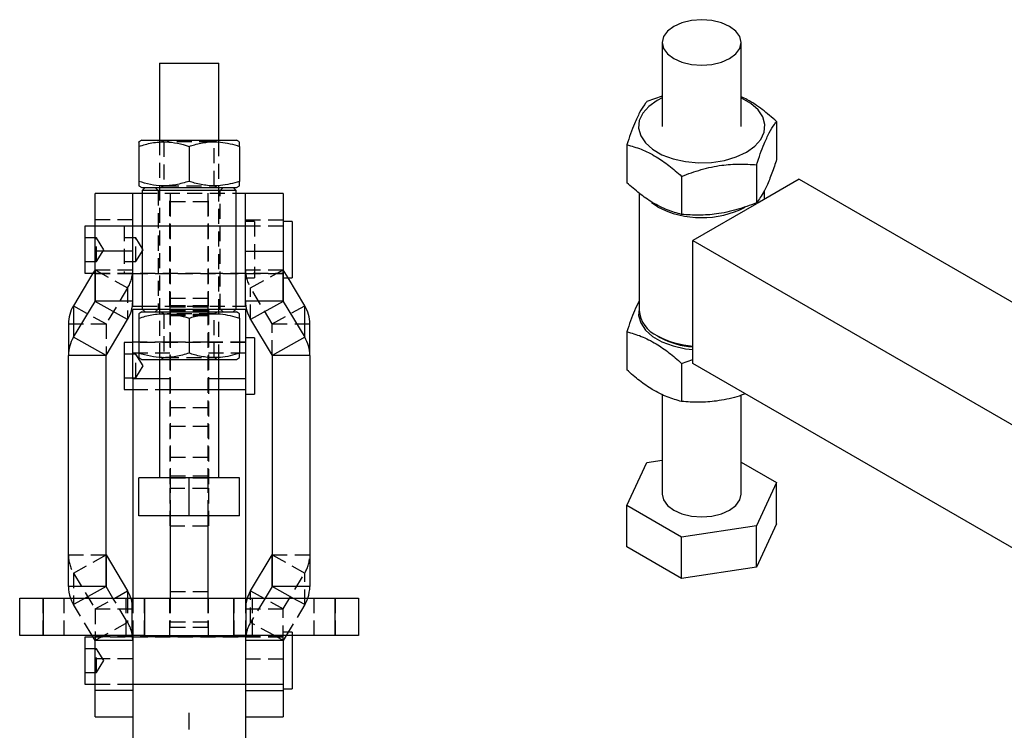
# Model space of a CAD drawing. Extents: x 67 to 774, y 19 to 566.
# Tile 43 of 44: x 432 to 598, y 443 to 563. Entities that reach past the tile are written whole.
import ezdxf

# ---------------------------------------------------------------- set-up
doc = ezdxf.new("R2010")
doc.units = 0
doc.header["$LTSCALE"] = 2
doc.linetypes.add('CENTERX2', pattern=[20.32, 12.7, -2.54, 2.54, -2.54])
doc.linetypes.add('HIDDEN', pattern=[1.905, 1.27, -0.635])
doc.layers.get('0').update_dxf_attribs({"linetype": 'CONTINUOUS'})
doc.layers.add('FORMATO', color=179, linetype='CONTINUOUS')

msp = doc.modelspace()

# ---------------------------------------------------------------- linework, layer by layer
at = {"color": 7, "linetype": 'CONTINUOUS'}
for p, q in [((540.147551, 559.457868), (540.147551, 545.304494)), ((553.480879, 545.304497), (553.480879, 559.457871)), ((455.289072, 555.976983), (455.289072, 542.976983)), ((455.289072, 555.976983), (457.789072, 555.976983)), ((457.789072, 555.976983), (465.289072, 555.976983)), ((465.289072, 542.976983), (465.289072, 555.976983)), ((540.147539, 550.41452), (537.560586, 549.505669)), ((559.45491, 546.118971), (559.45491, 539.690866)), ((452.289072, 542.976983), (451.777309, 542.681515)), ((451.789072, 541.929118), (451.789072, 536.024847)), ((452.289072, 542.976983), (453.360869, 542.976983)), ((453.360869, 542.976983), (468.289073, 542.976983)), ((460.289072, 541.929118), (460.289072, 536.024847)), ((468.800835, 542.681515), (468.289073, 542.976983)), ((468.789073, 541.929118), (468.789073, 536.024847)), ((534.17352, 542.208355), (534.17352, 535.780251)), ((556.067844, 538.821657), (556.067844, 532.393552)), ((543.427156, 536.866345), (543.427156, 530.438241)), ((451.777309, 535.272449), (452.289072, 534.976983)), ((468.289073, 534.976983), (468.800835, 535.272449)), ((563.278017, 536.397256), (556.147641, 532.280979)), ((563.278017, 536.397256), (755.116085, 425.651497)), ((450.764072, 533.996104), (444.414072, 533.996104)), ((444.414072, 524.216879), (444.414072, 533.996104)), ((450.764072, 534.001983), (452.351572, 534.001983)), ((450.764072, 514.951983), (450.764072, 534.001983)), ((452.289072, 534.976983), (453.360869, 534.976983)), ((452.851572, 534.976983), (452.351572, 534.476982)), ((452.351572, 534.476982), (452.351572, 514.476983)), ((468.226572, 534.476982), (452.351572, 534.476982)), ((453.360869, 534.976983), (468.289073, 534.976983)), ((468.226572, 534.476982), (467.726572, 534.976983)), ((468.226572, 514.476983), (468.226572, 534.476982)), ((468.226572, 534.001983), (469.814072, 534.001983)), ((469.814072, 514.951983), (469.814072, 534.001983)), ((476.164073, 533.996104), (469.814072, 533.996104)), ((476.164073, 533.996104), (476.164073, 524.216879)), ((536.230878, 534.039942), (536.230878, 514.275947)), ((557.397552, 533.00253), (557.397552, 534.485565)), ((539.330661, 531.73021), (538.314575, 532.410106)), ((556.03525, 532.216096), (545.317504, 526.028873)), ((477.664072, 529.239483), (476.164073, 529.239483)), ((477.664072, 529.239483), (477.664072, 519.714483)), ((444.414072, 528.445733), (442.664072, 528.445733)), ((442.664072, 528.445733), (442.664072, 520.508233)), ((545.317504, 526.028873), (737.155572, 415.283114)), ((545.317504, 505.288736), (545.317504, 526.028873)), ((450.764072, 524.216879), (444.414072, 524.216879)), ((444.414072, 515.77775), (444.414072, 524.216879)), ((469.814072, 524.216879), (476.164073, 524.216879)), ((476.164073, 524.216879), (476.164073, 515.77775)), ((444.060439, 520.508233), (440.76615, 515.029476)), ((442.664072, 520.508233), (444.414072, 520.508233)), ((476.164073, 519.714483), (477.664072, 519.714483)), ((479.811994, 515.029476), (476.994974, 519.714483)), ((440.76615, 509.708289), (444.412732, 515.772949)), ((449.911994, 512.724327), (444.412732, 515.772949)), ((450.764072, 515.77775), (444.414072, 515.77775)), ((476.164073, 515.77775), (469.814072, 515.77775)), ((476.165412, 515.772949), (470.66615, 512.724327)), ((476.165412, 515.772949), (479.811994, 509.708289)), ((440.76615, 515.029476), (440.76615, 509.708289)), ((450.764072, 514.951983), (452.351572, 514.951983)), ((452.430006, 514.398549), (450.764072, 514.398549)), ((450.764072, 502.690638), (450.764072, 514.398549)), ((452.289072, 513.976983), (451.777309, 513.681516)), ((452.289072, 513.976983), (453.360869, 513.976983)), ((452.351572, 514.476983), (452.851572, 513.976983)), ((452.351572, 514.476983), (468.226572, 514.476983)), ((453.360869, 513.976983), (468.289073, 513.976983)), ((467.726572, 513.976983), (468.226572, 514.476983)), ((469.814072, 514.398549), (468.148138, 514.398549)), ((468.226572, 514.951983), (469.814072, 514.951983)), ((468.800835, 513.681516), (468.289073, 513.976983)), ((469.814072, 514.398549), (469.814072, 502.690638)), ((479.811994, 509.708289), (479.811994, 515.029476)), ((439.914072, 511.976053), (439.914072, 506.654866)), ((446.265411, 506.659666), (449.911994, 512.724327)), ((451.789072, 512.929118), (451.789072, 507.024847)), ((460.289072, 512.929118), (460.289072, 507.024847)), ((468.789073, 512.929118), (468.789073, 507.024847)), ((470.66615, 512.724327), (474.312733, 506.659666)), ((480.664072, 506.654866), (480.664072, 511.976053)), ((534.17352, 510.635444), (534.17352, 504.207339)), ((446.265411, 506.659666), (440.76615, 509.708289)), ((450.764072, 508.842299), (449.314072, 508.842299)), ((449.314072, 508.842299), (449.314072, 500.904799)), ((471.314073, 509.636049), (469.814072, 509.636049)), ((471.314073, 509.636049), (471.314073, 500.111049)), ((479.811994, 509.708289), (474.312733, 506.659666)), ((539.329453, 509.956486), (539.800928, 509.684221)), ((446.264072, 506.654866), (439.914072, 506.654866)), ((439.914072, 467.651766), (439.914072, 506.654866)), ((446.264072, 467.651766), (446.264072, 506.654866)), ((451.777309, 506.27245), (452.289072, 505.976982)), ((452.289072, 505.976982), (453.360869, 505.976982)), ((453.360869, 505.976982), (468.289073, 505.976982)), ((455.289072, 505.976982), (455.289072, 485.976983)), ((465.289072, 485.976983), (465.289072, 505.976982)), ((468.289073, 505.976982), (468.800835, 506.27245)), ((480.664072, 506.654866), (474.314072, 506.654866)), ((474.314072, 506.654866), (474.314072, 467.651766)), ((480.664072, 506.654866), (480.664072, 467.651766)), ((543.427156, 505.293434), (545.317503, 505.944597)), ((543.427156, 505.293434), (543.427156, 498.865329)), ((684.503534, 424.938352), (545.317504, 505.288736)), ((450.764072, 502.690638), (450.764072, 465.701982)), ((469.814072, 502.690638), (469.814072, 465.701982)), ((449.314072, 500.904799), (450.764072, 500.904799)), ((469.814072, 500.111049), (471.314073, 500.111049)), ((540.147551, 500.064808), (540.147551, 483.247392)), ((553.480879, 483.247395), (553.480879, 499.929527)), ((537.560586, 488.5894), (540.147539, 488.989565)), ((553.480875, 488.651438), (559.45491, 485.202701)), ((534.17352, 481.292086), (537.560586, 488.5894)), ((451.789072, 479.576983), (451.789072, 485.976983)), ((460.289072, 485.976983), (451.789072, 485.976983)), ((460.289072, 479.576983), (460.289072, 485.976983)), ((468.789073, 485.976983), (460.289072, 485.976983)), ((468.789073, 479.576983), (468.789073, 485.976983)), ((559.45491, 485.202701), (556.067844, 477.905388)), ((559.45491, 478.234886), (559.45491, 485.202701)), ((543.427156, 475.950076), (534.17352, 481.292086)), ((534.17352, 474.324271), (534.17352, 481.292086)), ((460.289072, 479.576983), (451.789072, 479.576983)), ((457.114072, 479.576983), (457.114072, 465.701982)), ((468.789073, 479.576983), (460.289072, 479.576983)), ((463.464072, 479.576983), (463.464072, 465.701982)), ((556.067844, 477.905388), (543.427156, 475.950076)), ((559.45491, 478.234886), (556.067844, 470.937572)), ((556.067844, 470.937572), (556.067844, 477.905388)), ((543.427156, 468.98226), (543.427156, 475.950076)), ((543.427156, 468.98226), (534.17352, 474.324271)), ((446.265411, 472.968154), (446.265411, 467.646968)), ((446.265411, 472.968154), (449.911994, 466.903493)), ((470.66615, 466.903493), (474.312733, 472.968154)), ((474.312733, 467.646968), (474.312733, 472.968154)), ((556.067844, 470.937572), (543.427156, 468.98226)), ((446.264072, 467.651766), (439.914072, 467.651766)), ((447.434899, 465.701982), (446.265411, 467.646968)), ((474.312733, 467.646968), (473.143245, 465.701982)), ((480.664072, 467.651766), (474.314072, 467.651766)), ((431.689072, 459.351979), (431.689072, 465.701982)), ((431.689072, 465.701982), (435.636951, 465.701982)), ((435.636951, 465.701982), (435.636951, 459.351979)), ((435.636951, 465.701982), (450.694913, 465.701982)), ((450.694913, 459.351979), (450.694913, 465.701982)), ((450.694913, 465.701982), (452.747034, 465.701982)), ((452.747034, 465.701982), (452.747034, 459.351979)), ((452.747034, 465.701982), (467.831111, 465.701982)), ((457.114072, 465.701982), (463.464072, 465.701982)), ((467.831111, 459.351979), (467.831111, 465.701982)), ((467.831111, 465.701982), (469.883231, 465.701982)), ((469.883231, 465.701982), (469.883231, 459.351979)), ((469.883231, 465.701982), (484.941194, 465.701982)), ((484.941194, 459.351979), (484.941194, 465.701982)), ((484.941194, 465.701982), (488.889072, 465.701982)), ((488.889072, 465.701982), (488.889072, 459.351979)), ((435.636951, 459.351979), (431.689072, 459.351979)), ((450.694913, 459.351979), (435.636951, 459.351979)), ((444.060439, 459.119588), (442.664072, 459.119588)), ((442.664072, 459.119588), (442.664072, 451.18209)), ((444.412732, 458.533682), (443.920704, 459.351979)), ((452.747034, 459.351979), (450.694913, 459.351979)), ((450.764072, 459.351979), (450.764072, 433.634631)), ((452.747034, 459.351979), (467.831111, 459.351979)), ((469.883231, 459.351979), (467.831111, 459.351979)), ((469.814072, 459.351979), (469.814072, 433.636442)), ((484.941194, 459.351979), (469.883231, 459.351979)), ((476.657441, 459.351979), (476.165412, 458.533682)), ((477.664072, 459.351979), (477.664072, 450.388335)), ((488.889072, 459.351979), (484.941194, 459.351979)), ((450.764072, 458.528884), (444.414072, 458.528884)), ((444.414072, 450.089753), (444.414072, 458.528884)), ((476.164073, 458.528884), (469.814072, 458.528884)), ((476.164073, 458.528884), (476.164073, 450.089753)), ((442.664072, 451.18209), (444.414072, 451.18209)), ((450.764072, 450.089753), (444.414072, 450.089753)), ((444.414072, 445.631713), (444.414072, 450.089753)), ((469.814072, 450.089753), (476.164073, 450.089753)), ((476.164073, 450.388335), (477.664072, 450.388335)), ((476.164073, 450.089753), (476.164073, 445.631713)), ((444.414072, 445.631713), (450.764072, 445.631713)), ((469.814072, 445.631713), (476.164073, 445.631713))]:
    msp.add_line(p, q, dxfattribs=at)
at = {"color": 7, "linetype": 'HIDDEN'}
for p, q in [((455.289072, 542.976983), (455.289072, 505.976982)), ((455.615811, 542.976983), (456.039072, 542.680612)), ((456.039072, 542.680612), (456.262258, 542.680612)), ((456.039072, 542.680612), (456.039072, 535.273354)), ((456.319876, 542.680612), (456.608464, 542.680612)), ((464.539072, 542.680612), (456.608464, 542.680612)), ((464.539072, 542.680612), (464.962334, 542.976983)), ((464.539072, 535.273354), (464.539072, 542.680612)), ((465.289072, 505.976982), (465.289072, 542.976983)), ((456.039072, 535.273354), (455.615811, 534.976983)), ((456.039072, 535.273354), (464.539072, 535.273354)), ((464.962334, 534.976983), (464.539072, 535.273354)), ((452.351572, 534.001983), (468.226572, 534.001983)), ((454.539072, 534.976983), (455.039072, 534.476982)), ((455.039072, 534.476982), (455.039072, 514.476983)), ((457.039072, 514.951983), (457.039072, 534.001983)), ((457.114072, 534.001983), (457.114072, 532.636678)), ((463.464072, 534.001983), (463.464072, 532.636678)), ((463.539072, 514.951983), (463.539072, 534.001983)), ((465.539072, 534.476982), (466.039072, 534.976983)), ((465.539072, 514.476983), (465.539072, 534.476982)), ((457.114072, 532.636678), (463.464072, 532.636678)), ((457.114072, 532.636678), (457.114072, 514.996918)), ((463.464072, 532.636678), (463.464072, 514.996918)), ((450.764072, 529.538066), (444.414072, 529.538066)), ((469.814072, 529.538066), (476.164073, 529.538066)), ((471.314073, 529.239483), (469.814072, 529.239483)), ((471.314073, 529.239483), (471.314073, 519.714483)), ((450.764072, 528.476983), (444.414072, 528.476983)), ((476.164073, 528.445733), (444.414072, 528.445733)), ((449.314072, 528.445733), (449.314072, 520.508233)), ((469.814072, 528.476983), (450.764072, 528.476983)), ((476.164073, 528.476983), (469.814072, 528.476983)), ((444.664072, 526.476983), (442.664072, 526.476983)), ((444.664072, 522.476983), (444.664072, 526.476983)), ((445.865793, 524.476983), (444.664072, 526.476983)), ((451.314072, 526.476983), (449.314072, 526.476983)), ((451.314072, 522.476983), (451.314072, 526.476983)), ((452.515793, 524.476983), (451.314072, 526.476983)), ((444.664072, 522.476983), (445.865793, 524.476983)), ((451.314072, 522.476983), (452.515793, 524.476983)), ((442.664072, 522.476983), (444.664072, 522.476983)), ((449.314072, 522.476983), (451.314072, 522.476983)), ((444.412732, 521.094136), (444.060439, 520.508233)), ((444.412732, 521.094136), (449.911994, 518.045513)), ((444.412732, 521.094136), (444.412732, 520.508233)), ((444.414072, 521.098936), (450.764072, 521.098936)), ((444.414072, 520.508233), (476.164073, 520.508233)), ((444.414072, 520.476982), (450.764072, 520.476982)), ((450.764072, 520.476982), (469.814072, 520.476982)), ((469.814072, 521.098936), (476.164073, 521.098936)), ((469.814072, 520.476982), (476.164073, 520.476982)), ((470.66615, 518.045513), (476.165412, 521.094136)), ((476.994974, 519.714483), (476.165412, 521.094136)), ((476.165412, 519.714483), (476.165412, 521.094136)), ((469.814072, 519.714483), (471.314073, 519.714483)), ((449.911994, 518.045513), (446.265411, 511.980854)), ((449.911994, 518.045513), (449.911994, 512.724327)), ((470.66615, 512.724327), (470.66615, 518.045513)), ((474.312733, 511.980854), (470.66615, 518.045513)), ((457.114072, 516.317287), (463.464072, 516.317287)), ((440.76615, 515.029476), (446.265411, 511.980854)), ((452.351572, 514.951983), (468.226572, 514.951983)), ((457.039072, 514.398549), (452.430006, 514.398549)), ((455.039072, 514.476983), (454.539072, 513.976983)), ((455.615811, 513.976983), (456.039072, 513.680612)), ((456.039072, 513.680612), (456.262258, 513.680612)), ((456.039072, 513.680612), (456.039072, 506.273353)), ((456.319876, 513.680612), (456.608464, 513.680612)), ((464.539072, 513.680612), (456.608464, 513.680612)), ((457.039072, 514.398549), (457.039072, 502.690638)), ((457.114072, 514.280222), (457.114072, 514.996918)), ((463.464072, 514.996918), (457.114072, 514.996918)), ((457.114072, 514.849583), (463.464072, 514.849583)), ((463.464072, 514.280222), (457.114072, 514.280222)), ((457.114072, 514.280222), (457.114072, 486.001983)), ((457.114072, 514.101666), (463.464072, 514.101666)), ((463.464072, 514.996918), (463.464072, 514.280222)), ((463.464072, 514.280222), (463.464072, 486.001983)), ((463.539072, 514.398549), (463.539072, 502.690638)), ((468.148138, 514.398549), (463.539072, 514.398549)), ((464.539072, 513.680612), (464.962334, 513.976983)), ((464.539072, 506.273353), (464.539072, 513.680612)), ((466.039072, 513.976983), (465.539072, 514.476983)), ((474.312733, 511.980854), (479.811994, 515.029476)), ((439.914072, 511.976053), (446.264072, 511.976053)), ((446.264072, 511.976053), (446.264072, 506.654866)), ((446.265411, 511.980854), (446.265411, 506.659666)), ((463.464072, 513.532307), (457.114072, 513.532307)), ((457.114072, 513.384972), (463.464072, 513.384972)), ((474.312733, 506.659666), (474.312733, 511.980854)), ((474.314072, 506.654866), (474.314072, 511.976053)), ((474.314072, 511.976053), (480.664072, 511.976053)), ((457.039072, 508.873549), (450.764072, 508.873549)), ((469.814072, 508.842299), (450.764072, 508.842299)), ((463.464072, 508.873549), (457.114072, 508.873549)), ((469.814072, 508.873549), (463.539072, 508.873549)), ((450.764072, 507.05646), (457.039072, 507.05646)), ((463.539072, 507.05646), (469.814072, 507.05646)), ((451.314072, 506.873548), (449.314072, 506.873548)), ((451.314072, 502.873549), (451.314072, 506.873548)), ((452.515793, 504.87355), (451.314072, 506.873548)), ((456.039072, 506.273353), (455.615811, 505.976982)), ((456.039072, 506.273353), (464.539072, 506.273353)), ((464.962334, 505.976982), (464.539072, 506.273353)), ((451.314072, 502.873549), (452.515793, 504.87355)), ((449.314072, 502.873549), (451.314072, 502.873549)), ((457.039072, 502.690638), (455.289072, 502.690638)), ((457.039072, 502.690638), (457.039072, 484.220661)), ((463.539072, 502.690638), (463.539072, 484.220661)), ((465.289072, 502.690638), (463.539072, 502.690638)), ((450.764072, 500.904799), (469.814072, 500.904799)), ((450.764072, 500.873549), (457.039072, 500.873549)), ((457.114072, 500.873549), (463.464072, 500.873549)), ((463.539072, 500.873549), (469.814072, 500.873549)), ((463.464072, 497.782275), (457.114072, 497.782275)), ((457.114072, 494.703814), (463.464072, 494.703814)), ((463.464072, 489.398312), (457.114072, 489.398312)), ((457.114072, 486.319851), (463.464072, 486.319851)), ((457.114072, 486.001983), (463.464072, 486.001983)), ((457.114072, 486.001983), (457.114072, 479.576983)), ((463.464072, 486.001983), (463.464072, 479.576983)), ((457.039072, 484.220661), (463.539072, 484.220661)), ((457.039072, 484.220661), (457.039072, 477.88069)), ((463.539072, 484.220661), (463.539072, 477.88069)), ((457.039072, 477.88069), (463.539072, 477.88069)), ((439.914072, 472.972956), (446.264072, 472.972956)), ((440.76615, 469.919533), (446.265411, 472.968154)), ((474.312733, 472.968154), (479.811994, 469.919533)), ((474.314072, 472.972956), (480.664072, 472.972956)), ((440.76615, 469.919533), (440.76615, 464.598343)), ((440.76615, 469.919533), (444.412732, 463.854872)), ((476.165412, 463.854872), (479.811994, 469.919533)), ((479.811994, 464.598343), (479.811994, 469.919533)), ((435.636951, 459.351979), (435.636951, 465.701982)), ((439.164072, 465.701982), (439.164072, 459.351979)), ((442.756951, 465.701982), (440.76615, 464.598343)), ((444.412732, 463.854872), (449.911994, 466.903493)), ((449.911994, 461.582303), (447.434899, 465.701982)), ((449.664072, 459.351979), (449.664072, 465.701982)), ((449.911994, 465.701982), (449.911994, 461.582303)), ((450.694913, 465.701982), (450.694913, 459.351979)), ((450.764072, 465.701982), (450.764072, 459.351979)), ((452.747034, 459.351979), (452.747034, 465.701982)), ((457.039072, 459.351979), (457.039072, 465.701982)), ((457.114072, 466.789778), (463.464072, 466.789778)), ((457.114072, 465.701982), (457.114072, 461.701982)), ((463.464072, 465.701982), (463.464072, 461.701982)), ((463.539072, 459.351979), (463.539072, 465.701982)), ((467.831111, 465.701982), (467.831111, 459.351979)), ((469.814072, 465.701982), (469.814072, 459.351979)), ((469.883231, 459.351979), (469.883231, 465.701982)), ((470.66615, 466.903493), (476.165412, 463.854872)), ((473.143245, 465.701982), (470.66615, 461.582303)), ((470.66615, 461.582303), (470.66615, 465.701982)), ((470.914072, 465.701982), (470.914072, 459.351979)), ((479.811994, 464.598343), (477.821194, 465.701982)), ((481.414072, 459.351979), (481.414072, 465.701982)), ((484.941194, 465.701982), (484.941194, 459.351979)), ((443.920704, 459.351979), (440.76615, 464.598343)), ((444.412732, 463.854872), (444.412732, 458.533682)), ((444.414072, 463.85007), (444.414072, 458.528884)), ((444.414072, 463.85007), (450.764072, 463.85007)), ((469.814072, 463.85007), (476.164073, 463.85007)), ((476.164073, 458.528884), (476.164073, 463.85007)), ((476.165412, 458.533682), (476.165412, 463.854872)), ((479.811994, 464.598343), (476.657441, 459.351979)), ((449.911994, 461.582303), (445.888821, 459.351979)), ((457.114072, 461.701982), (463.464072, 461.701982)), ((457.114072, 460.70198), (457.114072, 461.701982)), ((463.464072, 460.70198), (457.114072, 460.70198)), ((463.464072, 461.701982), (463.464072, 460.70198)), ((474.689323, 459.351979), (470.66615, 461.582303)), ((476.164073, 459.119588), (444.060439, 459.119588)), ((450.764072, 459.150836), (444.414072, 459.150836)), ((469.814072, 459.150836), (450.764072, 459.150836)), ((476.164073, 459.150836), (469.814072, 459.150836)), ((477.664072, 459.913336), (476.164073, 459.913336)), ((477.664072, 459.913336), (477.664072, 459.351979)), ((444.664072, 457.150839), (442.664072, 457.150839)), ((444.664072, 453.150839), (444.664072, 457.150839)), ((445.865793, 455.150835), (444.664072, 457.150839)), ((450.764072, 455.410942), (444.414072, 455.410942)), ((469.814072, 455.410942), (476.164073, 455.410942)), ((444.664072, 453.150839), (445.865793, 455.150835)), ((442.664072, 453.150839), (444.664072, 453.150839)), ((444.414072, 451.18209), (476.164073, 451.18209)), ((444.414072, 451.150835), (450.764072, 451.150835)), ((450.764072, 451.150835), (469.814072, 451.150835)), ((469.814072, 451.150835), (476.164073, 451.150835))]:
    msp.add_line(p, q, dxfattribs=at)
at = {"color": 8, "linetype": 'CONTINUOUS'}
for p, q in [((444.412732, 520.508233), (444.412732, 515.772949)), ((476.165412, 515.772949), (476.165412, 519.714483)), ((455.289072, 502.690638), (450.764072, 502.690638)), ((469.814072, 502.690638), (465.289072, 502.690638)), ((446.265411, 467.646968), (442.756951, 465.701982)), ((477.821194, 465.701982), (474.312733, 467.646968)), ((449.911994, 466.903493), (449.911994, 465.701982)), ((470.66615, 465.701982), (470.66615, 466.903493)), ((445.888821, 459.351979), (444.412732, 458.533682)), ((476.165412, 458.533682), (474.689323, 459.351979))]:
    msp.add_line(p, q, dxfattribs=at)
at = {"color": 7, "linetype": 'CONTINUOUS', "flags": 128}
for points in [[(545.088746, 563.175322), (543.480874, 562.790847), (542.100167, 562.179232), (541.040704, 561.382167), (540.374701, 560.453962), (540.147551, 559.457868), (540.374705, 558.461785), (541.040709, 557.533579), (542.100163, 556.736514), (543.480885, 556.124896), (545.088745, 555.740428), (546.814213, 555.609286), (548.53967, 555.740426), (550.147542, 556.124901), (551.528263, 556.736508), (552.587712, 557.533581), (553.253715, 558.461786), (553.480879, 559.457871), (553.253711, 560.453962), (552.587721, 561.38216), (551.528253, 562.179234), (550.147545, 562.790844), (548.539671, 563.17532), (546.814217, 563.306453), (545.088746, 563.175322)], [(540.147547, 550.111377), (539.271734, 549.658677), (537.868389, 548.658243), (536.856017, 547.511235), (536.278875, 546.267776), (536.16217, 544.982222), (536.511006, 543.710757), (537.310142, 542.508944), (538.524655, 541.429309), (540.101467, 540.519034), (541.971653, 539.817911), (544.053479, 539.356579), (546.255961, 539.155201), (548.482847, 539.222573), (550.6368, 539.555758), (552.623691, 540.140188), (554.356682, 540.950322), (555.760028, 541.950756), (556.7724, 543.097764), (557.349555, 544.341215), (557.46626, 545.626769), (557.117424, 546.898234), (556.318289, 548.100047), (555.103775, 549.179682), (553.526963, 550.089956), (553.480875, 550.11138)], [(536.230883, 514.499795), (536.16217, 513.409311), (536.511006, 512.137845), (537.310142, 510.936032), (538.524655, 509.856397), (540.101467, 508.946123), (541.971653, 508.244999), (544.053479, 507.783668), (545.317504, 507.63477)], [(540.147551, 483.247392), (540.374705, 482.251309), (541.040709, 481.323103), (542.100163, 480.526037), (543.480885, 479.914419), (545.088745, 479.529952), (546.814213, 479.39881), (548.53967, 479.52995)], [(548.53967, 479.52995), (550.147542, 479.914425), (551.528263, 480.526032), (552.587712, 481.323105), (553.253715, 482.25131), (553.480879, 483.247395)]]:
    msp.add_lwpolyline(points, dxfattribs=at)
at = {"color": 7, "linetype": 'CONTINUOUS'}
for centre, radius, start, end in [((546.821581, 546.164925), 16.262683, 242.57286525, 296.82139002), ((444.404768, 515.777758), 0.009304, 328.8763832, 359.95046507), ((444.841945, 515.784759), 5.922131, 328.88357484, 359.93219083), ((475.7362, 515.784759), 5.922131, 180.06780917, 211.11642516), ((476.173376, 515.777758), 0.009304, 180.04953493, 211.1236168), ((445.836216, 511.96904), 5.922148, 148.88361954, 179.93214612), ((474.741929, 511.96904), 5.922148, 0.06785388, 31.11638046), ((541.472768, 514.764936), 5.264648, 185.32941217, 245.99069093), ((445.836217, 506.647852), 5.92215, 148.88362352, 179.93214215), ((474.741927, 506.647852), 5.92215, 0.06785785, 31.11637648), ((546.366311, 523.095973), 14.905194, 241.83406426, 265.96501905), ((546.284378, 521.628219), 13.590259, 241.51150846, 265.92024114), ((446.27338, 506.654856), 0.009308, 148.88362166, 179.93747237), ((474.304764, 506.654856), 0.009308, 0.06252763, 31.11637834), ((446.273385, 472.972965), 0.009312, 180.05852682, 211.10887274), ((474.30476, 472.972965), 0.009312, 328.89112726, 359.94147318), ((445.802145, 467.653701), 5.888073, 180.01882989, 199.35801162), ((446.273376, 467.651777), 0.009304, 180.06654676, 211.12387392), ((474.304768, 467.651777), 0.009304, 328.87612608, 359.93345324), ((474.777698, 467.653411), 5.886375, 340.6391721, 359.98398639), ((444.786195, 463.81825), 5.982686, 18.35260194, 31.04393603), ((475.791949, 463.81825), 5.982686, 148.95606397, 161.64739806), ((444.895869, 458.528725), 5.868203, 0.00155178, 8.06466828), ((475.682276, 458.528725), 5.868203, 171.93533172, 179.99844822), ((444.404787, 458.528878), 0.009285, 0.03433288, 31.1560878), ((476.173358, 458.528878), 0.009285, 148.8439122, 179.96566712)]:
    msp.add_arc(centre, radius, start, end, dxfattribs=at)
at = {"color": 7, "linetype": 'HIDDEN'}
for centre, radius, start, end in [((444.404764, 521.098946), 0.009307, 328.88259079, 359.94425748), ((444.841941, 521.105946), 5.922135, 328.88358464, 359.93218102), ((475.736203, 521.105946), 5.922135, 180.06781898, 211.11641536), ((476.17338, 521.098946), 0.009307, 180.05574252, 211.11740921), ((446.273394, 511.97604), 0.009322, 148.90724285, 179.91960542), ((474.30475, 511.97604), 0.009322, 0.08039458, 31.09275715), ((445.836201, 472.979965), 5.922133, 180.06781477, 211.11641957), ((474.741943, 472.979965), 5.922133, 328.88358043, 359.93218523), ((445.894579, 467.684931), 5.985633, 199.34677014, 211.04198993), ((444.877677, 463.848302), 5.886395, 0.017209, 18.3553395), ((475.69881, 463.84857), 5.884738, 161.64205619, 179.98539531), ((474.683566, 467.684931), 5.985633, 328.95801007, 340.65322986), ((444.404769, 463.850063), 0.009302, 0.04140092, 31.12599863), ((476.173375, 463.850063), 0.009302, 148.87400137, 179.95859908), ((444.81946, 458.51274), 5.946102, 8.11388289, 31.07978647), ((475.758685, 458.51274), 5.946102, 148.92021353, 171.88611711)]:
    msp.add_arc(centre, radius, start, end, dxfattribs=at)
at = {"color": 7, "linetype": 'CONTINUOUS'}
for points, knots in [([(559.45491, 546.118971), (558.652231, 546.816293), (557.029464, 548.226059), (554.999509, 549.605492), (553.81983, 550.1244), (553.480875, 550.273497)], [0, 0, 0, 0, 0.4109137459, 0.8307388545, 1, 1, 1, 1]), ([(537.560586, 549.505669), (537.437672, 549.347358), (537.036914, 548.831192), (536.334255, 547.694842), (535.309261, 545.529532), (534.597427, 543.447959), (534.17352, 542.208355)], [0, 0, 0, 0, 0.1113114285, 0.3629256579, 0.6206138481, 1, 1, 1, 1]), ([(556.067844, 538.821657), (556.491752, 540.061289), (557.196405, 542.121902), (558.221066, 544.294414), (558.924142, 545.43535), (559.331997, 545.960661), (559.45491, 546.118971)], [0, 0, 0, 0, 0.3793843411, 0.6306425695, 0.888689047, 1, 1, 1, 1]), ([(451.789072, 542.661142), (451.789072, 542.669958), (451.789072, 542.736823), (451.789072, 542.492507), (451.789072, 542.118059), (451.789072, 541.929118)], [0, 0, 0, 0, 0.0699752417, 0.5307256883, 1, 1, 1, 1]), ([(451.789072, 541.929118), (452.526813, 542.148396), (454.018293, 542.591706), (456.228113, 542.753881), (458.340552, 542.515839), (459.63561, 542.125883), (460.289072, 541.929118)], [0, 0, 0, 0, 0.2646047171, 0.5349477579, 0.765343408, 1, 1, 1, 1]), ([(460.289072, 541.929118), (460.597506, 542.026851), (461.603141, 542.345502), (463.367793, 542.696798), (465.383613, 542.709897), (467.202732, 542.415541), (468.25836, 542.091852), (468.789073, 541.929118)], [0, 0, 0, 0, 0.1112578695, 0.3627510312, 0.6203152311, 0.8091149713, 1, 1, 1, 1]), ([(468.789073, 541.929118), (468.789073, 542.157028), (468.789073, 542.587652), (468.789073, 542.63762), (468.789073, 542.661142)], [0, 0, 0, 0, 0.5292546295, 1, 1, 1, 1]), ([(534.17352, 542.208355), (534.976671, 541.983438), (536.600386, 541.528727), (539.006136, 540.316482), (541.305874, 538.72971), (542.715756, 537.491249), (543.427156, 536.866345)], [0, 0, 0, 0, 0.2646049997, 0.534946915, 0.7653430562, 1, 1, 1, 1]), ([(543.427156, 536.866345), (544.524277, 537.274786), (546.742311, 538.100526), (550.028628, 538.785419), (553.170119, 539.012209), (555.096051, 538.885561), (556.067844, 538.821657)], [0, 0, 0, 0, 0.2646047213, 0.5349477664, 0.7653426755, 1, 1, 1, 1]), ([(559.45491, 539.690866), (559.331996, 539.319546), (558.93124, 538.108878), (558.22855, 536.217485), (557.203597, 533.966231), (556.491754, 532.980542), (556.067844, 532.393552)], [0, 0, 0, 0, 0.11131149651, 0.36292498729, 0.62061390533, 1, 1, 1, 1]), ([(460.289072, 536.024847), (459.551332, 535.805569), (458.059851, 535.362258), (455.850032, 535.200086), (453.737592, 535.438125), (452.442534, 535.828082), (451.789072, 536.024847)], [0, 0, 0, 0, 0.26460467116, 0.53494771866, 0.76534337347, 1, 1, 1, 1]), ([(451.789072, 536.024847), (451.789072, 535.796937), (451.789072, 535.366312), (451.789072, 535.316345), (451.789072, 535.292824)], [0, 0, 0, 0, 0.5292546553, 1, 1, 1, 1]), ([(468.789073, 536.024847), (468.26374, 535.863634), (467.2082, 535.539712), (465.40746, 535.247092), (463.386647, 535.254867), (461.620947, 535.602821), (460.597502, 535.927116), (460.289072, 536.024847)], [0, 0, 0, 0, 0.1889642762, 0.3796824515, 0.630819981, 0.8887425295, 1, 1, 1, 1]), ([(468.789073, 535.292824), (468.789073, 535.284008), (468.789073, 535.217143), (468.789073, 535.461456), (468.789073, 535.835906), (468.789073, 536.024847)], [0, 0, 0, 0, 0.06997524, 0.5307256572, 1, 1, 1, 1]), ([(543.427156, 530.438241), (542.624005, 530.663157), (541.000286, 531.117868), (538.594535, 532.330117), (536.294797, 533.916888), (534.88492, 535.155346), (534.17352, 535.780251)], [0, 0, 0, 0, 0.2646050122, 0.5349484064, 0.7653430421, 1, 1, 1, 1]), ([(556.067844, 532.393552), (554.970717, 531.985116), (552.752677, 531.159388), (549.46637, 530.47447), (546.32487, 530.247701), (544.398942, 530.374341), (543.427156, 530.438241)], [0, 0, 0, 0, 0.2646054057, 0.534947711, 0.7653433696, 1, 1, 1, 1]), ([(536.230873, 515.827843), (535.970844, 515.30182), (535.274997, 513.894158), (534.597713, 511.890416), (534.17352, 510.635444)], [0, 0, 0, 0, 0.373685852, 1, 1, 1, 1]), ([(451.789072, 513.661142), (451.789072, 513.669958), (451.789072, 513.736822), (451.789072, 513.492509), (451.789072, 513.118059), (451.789072, 512.929118)], [0, 0, 0, 0, 0.06997524, 0.5307256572, 1, 1, 1, 1]), ([(451.789072, 512.929118), (452.526813, 513.148396), (454.018293, 513.591707), (456.228113, 513.75388), (458.340552, 513.51584), (459.63561, 513.125883), (460.289072, 512.929118)], [0, 0, 0, 0, 0.2646047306, 0.5349477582, 0.765343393, 1, 1, 1, 1]), ([(460.289072, 512.929118), (460.597506, 513.026851), (461.603141, 513.345504), (463.367793, 513.696797), (465.383613, 513.709896), (467.202732, 513.41554), (468.25836, 513.091851), (468.789073, 512.929118)], [0, 0, 0, 0, 0.1112578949, 0.3627510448, 0.6203152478, 0.8091149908, 1, 1, 1, 1]), ([(468.789073, 512.929118), (468.789073, 513.157028), (468.789073, 513.587653), (468.789073, 513.63762), (468.789073, 513.661142)], [0, 0, 0, 0, 0.5292546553, 1, 1, 1, 1]), ([(534.17352, 510.635444), (534.976671, 510.410527), (536.600385, 509.955818), (539.006136, 508.743569), (541.305874, 507.1568), (542.715756, 505.918338), (543.427156, 505.293434)], [0, 0, 0, 0, 0.2646050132, 0.5349469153, 0.7653430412, 1, 1, 1, 1]), ([(460.289072, 507.024847), (459.551332, 506.80557), (458.059851, 506.36226), (455.850032, 506.200085), (453.737592, 506.438127), (452.442534, 506.828083), (451.789072, 507.024847)], [0, 0, 0, 0, 0.2646046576, 0.5349477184, 0.7653433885, 1, 1, 1, 1]), ([(451.789072, 507.024847), (451.789072, 506.796937), (451.789072, 506.366313), (451.789072, 506.316346), (451.789072, 506.292824)], [0, 0, 0, 0, 0.5292546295, 1, 1, 1, 1]), ([(468.789073, 507.024847), (468.26374, 506.863634), (467.2082, 506.53971), (465.40746, 506.247091), (463.386647, 506.254866), (461.620947, 506.602822), (460.597502, 506.927117), (460.289072, 507.024847)], [0, 0, 0, 0, 0.1889642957, 0.3796824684, 0.6308199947, 0.8887425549, 1, 1, 1, 1]), ([(468.789073, 506.292824), (468.789073, 506.284008), (468.789073, 506.217143), (468.789073, 506.461458), (468.789073, 506.835907), (468.789073, 507.024847)], [0, 0, 0, 0, 0.0699752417, 0.5307256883, 1, 1, 1, 1]), ([(543.427156, 498.865329), (542.624005, 499.090246), (541.000286, 499.544959), (538.594535, 500.757205), (536.294798, 502.343979), (534.88492, 503.582435), (534.17352, 504.207339)], [0, 0, 0, 0, 0.2646049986, 0.5349484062, 0.7653430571, 1, 1, 1, 1]), ([(554.182358, 500.171165), (553.709, 499.999989), (552.112217, 499.422558), (549.464409, 498.910173), (546.325337, 498.672739), (544.399099, 498.800741), (543.427156, 498.865329)], [0, 0, 0, 0, 0.1341208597, 0.4524312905, 0.723707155, 1, 1, 1, 1])]:
    msp.add_open_spline(points, degree=3, knots=knots, dxfattribs=at)
at = {"layer": 'FORMATO', "linetype": 'CENTERX2'}
msp.add_line((460.289072, 362.244725), (460.289072, 446.304119), dxfattribs=at)

doc.saveas('drawing.dxf')
